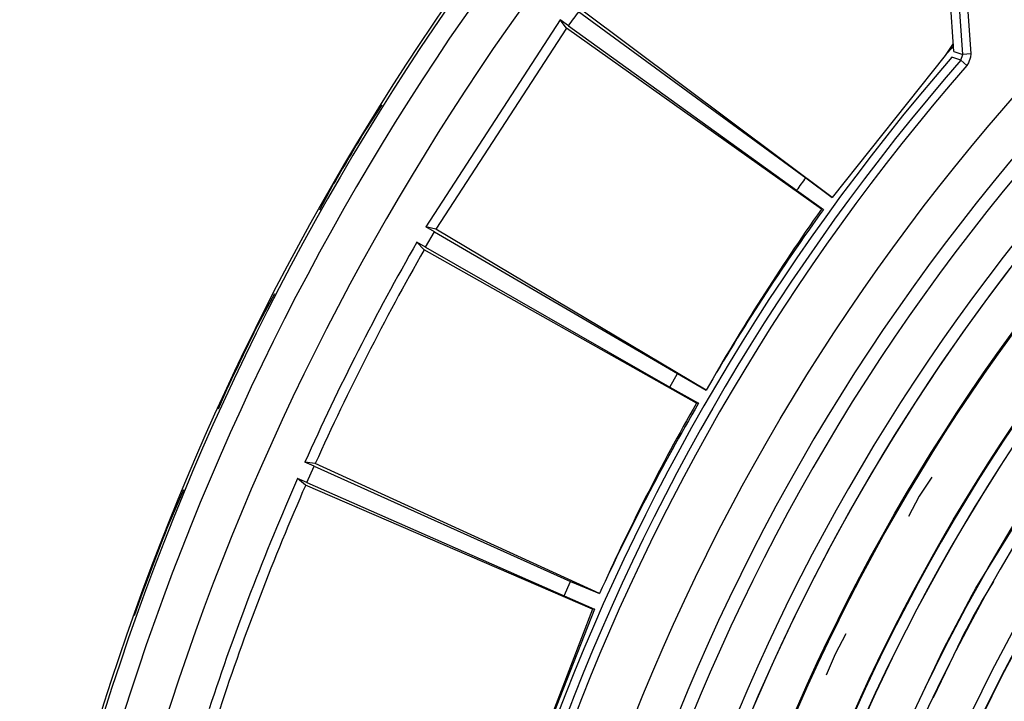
# Model space of a CAD drawing. Header units: millimetres. Extents: x -1049 to -568, y -149 to 570.
# Tile 17 of 44: x -949 to -888, y 116 to 158. Entities that reach past the tile are written whole.
import ezdxf

# ---------------------------------------------------------------- set-up
doc = ezdxf.new("R2010")
doc.units = ezdxf.units.MM

# ---------------------------------------------------------------- blocks, each defined once
blk = doc.blocks.new('Rueckteil__1', base_point=(-945.243, -137.841))
at = {"color": 7, "linetype": 'Continuous'}
for p, q in [((-927.712, 150.945), (-926.432, 152.907)), ((-927.712, 150.945), (-926.432, 152.907)), ((-929.459, 147.99), (-927.712, 150.945)), ((-930.328, 146.369), (-929.459, 147.99)), ((-930.328, 146.369), (-929.604, 147.716)), ((-929.604, 147.716), (-929.459, 147.99)), ((-934.325, 138.915), (-933.122, 141.159)), ((-934.325, 138.915), (-933.122, 141.159)), ((-936.062, 135.306), (-934.325, 138.915)), ((-936.645, 133.952), (-936.062, 135.306)), ((-936.176, 135.037), (-936.062, 135.306)), ((-936.645, 133.952), (-936.176, 135.037)), ((-939.909, 126.373), (-938.812, 128.921)), ((-939.909, 126.373), (-938.812, 128.921)), ((-941.535, 122.094), (-939.909, 126.373)), ((-941.875, 121.071), (-941.535, 122.094)), ((-941.875, 121.071), (-941.62, 121.833)), ((-941.62, 121.833), (-941.535, 122.094))]:
    blk.add_line(p, q, dxfattribs=at)
for start, end in [(148.7999, 149.9999), (153.60008, 155.00008), (158.40008, 160.00007)]:
    blk.add_arc((-787.502, 66.031), 163.918, start, end, dxfattribs=at)
blk = doc.blocks.new('Rueckteil-kpl___2', base_point=(-945.243, -137.841))
blk.add_blockref('Rueckteil__1', (-945.243, -137.841))
blk = doc.blocks.new('Stufenlinse__6', base_point=(-924.479, -70.984))
at = {"color": 7, "linetype": 'Continuous'}
blk.add_line((-890.764, 156.242), (-891.164, 162.077), dxfattribs=at)
at = {"color": 1, "linetype": 'Continuous'}
for p, q in [((-890.205, 156.055), (-890.604, 161.879)), ((-890.113, 161.913), (-889.714, 156.088)), ((-890.764, 156.242), (-890.205, 156.055)), ((-890.325, 155.698), (-890.205, 156.055)), ((-889.714, 156.088), (-890.205, 156.055)), ((-889.714, 156.088), (-889.72, 155.895)), ((-890.325, 155.698), (-890.883, 155.886)), ((-889.954, 155.374), (-890.325, 155.698)), ((-889.842, 155.531), (-889.954, 155.374)), ((-889.72, 155.895), (-889.842, 155.531)), ((-887.81, 131.823), (-886.654, 133.553)), ((-889.383, 122.776), (-883.893, 131.671)), ((-888.539, 130.698), (-887.81, 131.823)), ((-889.149, 129.735), (-888.539, 130.698)), ((-892.142, 129.699), (-892.925, 128.506)), ((-889.75, 128.766), (-889.149, 129.735)), ((-892.925, 128.506), (-893.596, 127.246)), ((-890.798, 127.024), (-889.75, 128.766)), ((-891.534, 125.76), (-890.798, 127.024)), ((-892.127, 124.716), (-891.534, 125.76)), ((-892.709, 123.666), (-892.127, 124.716)), ((-893.281, 122.609), (-892.709, 123.666)), ((-888.301, 123.193), (-889.005, 122.016)), ((-893.842, 121.548), (-893.281, 122.609)), ((-891.411, 118.972), (-889.617, 122.354)), ((-889.617, 122.354), (-889.383, 122.776)), ((-894.633, 120.005), (-893.842, 121.548)), ((-897.499, 119.918), (-898.171, 118.658)), ((-895.501, 118.246), (-894.633, 120.005)), ((-890.29, 119.621), (-892.051, 115.931)), ((-898.171, 118.658), (-898.724, 117.342)), ((-894.186, 113.131), (-891.411, 118.972)), ((-896.044, 117.109), (-895.501, 118.246)), ((-896.575, 115.966), (-896.044, 117.109)), ((-897.094, 114.817), (-896.575, 115.966))]:
    blk.add_line(p, q, dxfattribs=at)
at = {"color": 7, "linetype": 'Continuous'}
blk.add_circle((-787.479, 66.016), 132.472, dxfattribs=at)
at = {"color": 1, "linetype": 'Continuous'}
for radius in [123.328, 123.263, 116.581, 113.304, 113.304, 112.633, 112.601, 109.899, 109.321, 109.289, 106.622, 106.559, 105.976, 102.664]:
    blk.add_circle((-787.479, 66.016), radius, dxfattribs=at)
for centre, radius, start, end in [((-787.479, 66.016), 129.164, 45, 225), ((-787.479, 66.016), 129.164, 45, 225), ((-787.479, 66.016), 130.01, 135, 315), ((-787.479, 66.016), 130.01, 135, 315), ((-787.479, 66.016), 136.456, 138.91164, 221.08836), ((-787.479, 66.016), 126.604, 135, 315), ((-787.479, 66.016), 126.604, 135, 315), ((-787.479, 66.016), 135.963, 138.91164, 221.08836), ((-787.471, 66.001), 125.868, 134.99813, 286.71241), ((-787.479, 66.016), 125.852, 135, 292.82609), ((-787.479, 66.016), 115.914, 129.62687, 253.20895), ((-787.456, 65.993), 119.955, 135, 315), ((-787.479, 65.993), 119.243, 134.99224, 224.99224), ((-787.479, 66.016), 119.227, 135, 315), ((-787.479, 65.993), 105.992, 134.99147, 224.99147), ((-787.479, 66.016), 103.218, 135, 315), ((-787.479, 66.038), 102.679, 135.00875, 225.00875), ((-787.479, 66.016), 115.946, 151.11954, 152.46282)]:
    blk.add_arc(centre, radius, start, end, dxfattribs=at)
at = {"color": 7, "linetype": 'Continuous'}
blk.add_arc((-787.479, 66.016), 137, 139.00569, 220.99431, dxfattribs=at)
blk = doc.blocks.new('Kalibbriereinheit__7', base_point=(-924.479, -70.984))
blk.add_blockref('Stufenlinse__6', (-924.479, -70.984))
blk = doc.blocks.new('Elektronikeinheit_kpl___8', base_point=(-924.479, -70.984))
blk.add_blockref('Kalibbriereinheit__7', (-924.479, -70.984))
blk = doc.blocks.new('Frontteil__14', base_point=(-954.097, -137.985))
at = {"color": 1, "linetype": 'Continuous'}
for radius, end in [(163.8, 170.52632), (162.615, 170.52631)]:
    blk.add_arc((-787.479, 66.016), radius, 99.47368, end, dxfattribs=at)
at = {"color": 7, "linetype": 'Continuous'}
blk.add_arc((-787.479, 66.016), 163.987, 99.47369, 165.02592, dxfattribs=at)
blk = doc.blocks.new('Linsengehaeuse__21', base_point=(-945.598, -92.103))
at = {"color": 7, "linetype": 'Continuous'}
for p, q in [((-914.172, 158.741), (-900.008, 148.374)), ((-898.353, 147.146), (-914.061, 158.893)), ((-915.328, 158.218), (-923.711, 145.31)), ((-914.816, 157.854), (-915.328, 158.218)), ((-914.926, 157.701), (-915.328, 158.218)), ((-914.926, 157.701), (-923.075, 145.153)), ((-899.032, 146.403), (-914.926, 157.701)), ((-914.816, 157.854), (-900.58, 147.587)), ((-890.798, 156.738), (-891.309, 155.985)), ((-890.787, 156.578), (-891.309, 155.985)), ((-891.309, 155.985), (-898.353, 147.146)), ((-891.309, 155.985), (-898.353, 147.146)), ((-900.008, 148.374), (-898.353, 147.146)), ((-900.58, 147.587), (-898.9, 146.393)), ((-898.9, 146.393), (-899.032, 146.403)), ((-923.718, 144.041), (-923.17, 144.99)), ((-923.075, 145.153), (-923.711, 145.31)), ((-923.17, 144.99), (-923.711, 145.31)), ((-923.17, 144.99), (-908, 136.161)), ((-906.226, 135.112), (-923.075, 145.153)), ((-923.718, 144.041), (-924.266, 144.349)), ((-923.812, 143.877), (-924.266, 144.349)), ((-906.824, 134.302), (-923.812, 143.877)), ((-923.718, 144.041), (-908.487, 135.318)), ((-908.487, 135.318), (-908, 136.161)), ((-908, 136.161), (-906.226, 135.112)), ((-908.487, 135.318), (-906.691, 134.306)), ((-906.691, 134.306), (-906.824, 134.302)), ((-930.682, 130.374), (-931.253, 130.635)), ((-930.605, 130.546), (-931.253, 130.635)), ((-931.128, 129.372), (-930.682, 130.374)), ((-930.682, 130.374), (-914.672, 123.178)), ((-912.873, 122.43), (-930.605, 130.546)), ((-931.204, 129.2), (-931.705, 129.622)), ((-931.128, 129.372), (-931.705, 129.622)), ((-913.308, 121.453), (-931.204, 129.2)), ((-931.128, 129.372), (-915.068, 122.289)), ((-915.068, 122.289), (-914.672, 123.178)), ((-914.672, 123.178), (-912.873, 122.43)), ((-915.068, 122.289), (-913.177, 121.47)), ((-913.177, 121.47), (-918.083, 109.014)), ((-913.308, 121.453), (-918.083, 109.014)), ((-913.177, 121.47), (-913.308, 121.453))]:
    blk.add_line(p, q, dxfattribs=at)
for centre, radius, start, end in [((-787.479, 66.016), 160, 98.79581, 171.20419), ((-787.479, 66.016), 157, 143.8, 144.2), ((-787.479, 66.016), 139.447, 143.8, 144.2), ((-786.849, 66.995), 137.443, 144.70764, 150.29094), ((-787.479, 66.016), 137.387, 144.1941, 149.8059), ((-787.479, 66.016), 157.628, 150.20157, 155.79843), ((-787.479, 66.016), 157, 150.26879, 155.73121), ((-788.013, 64.98), 137.443, 149.70906, 155.29236), ((-787.479, 66.016), 137.5, 150.2228, 155.7772), ((-787.479, 66.016), 157.628, 156.20157, 161.79843), ((-787.479, 66.016), 157, 156.26879, 161.73121)]:
    blk.add_arc(centre, radius, start, end, dxfattribs=at)
blk = doc.blocks.new('Linsengehaeuse_kpl_-Mot-L4_0006142__50', base_point=(-966.579, -120.076))
blk.add_blockref('Linsengehaeuse__21', (-945.598, -92.103))
blk = doc.blocks.new('Linsengehaeuse__51', base_point=(-945.598, -92.103))
at = {"color": 7, "linetype": 'Continuous'}
for p, q in [((-914.172, 158.741), (-900.008, 148.374)), ((-898.353, 147.146), (-914.061, 158.893)), ((-915.328, 158.218), (-923.711, 145.31)), ((-914.816, 157.854), (-915.328, 158.218)), ((-914.926, 157.701), (-915.328, 158.218)), ((-914.926, 157.701), (-923.075, 145.153)), ((-899.032, 146.403), (-914.926, 157.701)), ((-914.816, 157.854), (-900.58, 147.587)), ((-890.798, 156.738), (-891.309, 155.985)), ((-890.787, 156.578), (-891.309, 155.985)), ((-891.309, 155.985), (-898.353, 147.146)), ((-891.309, 155.985), (-898.353, 147.146)), ((-900.008, 148.374), (-898.353, 147.146)), ((-900.58, 147.587), (-898.9, 146.393)), ((-898.9, 146.393), (-899.032, 146.403)), ((-923.718, 144.041), (-923.17, 144.99)), ((-923.075, 145.153), (-923.711, 145.31)), ((-923.17, 144.99), (-923.711, 145.31)), ((-923.17, 144.99), (-908, 136.161)), ((-906.226, 135.112), (-923.075, 145.153)), ((-923.718, 144.041), (-924.266, 144.349)), ((-923.812, 143.877), (-924.266, 144.349)), ((-906.824, 134.302), (-923.812, 143.877)), ((-923.718, 144.041), (-908.487, 135.318)), ((-908.487, 135.318), (-908, 136.161)), ((-908, 136.161), (-906.226, 135.112)), ((-908.487, 135.318), (-906.691, 134.306)), ((-906.691, 134.306), (-906.824, 134.302)), ((-930.682, 130.374), (-931.253, 130.635)), ((-930.605, 130.546), (-931.253, 130.635)), ((-931.128, 129.372), (-930.682, 130.374)), ((-930.682, 130.374), (-914.672, 123.178)), ((-912.873, 122.43), (-930.605, 130.546)), ((-931.204, 129.2), (-931.705, 129.622)), ((-931.128, 129.372), (-931.705, 129.622)), ((-913.308, 121.453), (-931.204, 129.2)), ((-931.128, 129.372), (-915.068, 122.289)), ((-915.068, 122.289), (-914.672, 123.178)), ((-914.672, 123.178), (-912.873, 122.43)), ((-915.068, 122.289), (-913.177, 121.47)), ((-913.177, 121.47), (-918.083, 109.014)), ((-913.308, 121.453), (-918.083, 109.014)), ((-913.177, 121.47), (-913.308, 121.453))]:
    blk.add_line(p, q, dxfattribs=at)
for centre, radius, start, end in [((-787.479, 66.016), 160, 98.79581, 171.20419), ((-787.479, 66.016), 157, 143.8, 144.2), ((-787.479, 66.016), 139.447, 143.8, 144.2), ((-786.849, 66.995), 137.443, 144.70764, 150.29094), ((-787.479, 66.016), 137.387, 144.1941, 149.8059), ((-787.479, 66.016), 157.628, 150.20157, 155.79843), ((-787.479, 66.016), 157, 150.26879, 155.73121), ((-788.013, 64.98), 137.443, 149.70906, 155.29236), ((-787.479, 66.016), 137.5, 150.2228, 155.7772), ((-787.479, 66.016), 157.628, 156.20157, 161.79843), ((-787.479, 66.016), 157, 156.26879, 161.73121)]:
    blk.add_arc(centre, radius, start, end, dxfattribs=at)
blk = doc.blocks.new('Linsengehaeuse_kpl___80', base_point=(-966.579, -120.076))
blk.add_blockref('Linsengehaeuse__51', (-945.598, -92.103))
blk = doc.blocks.new('Gehaeuse_kpl__81', base_point=(-966.579, -137.985))
for name, p in [('Linsengehaeuse_kpl_-Mot-L4_0006142__50', (-966.579, -120.076)), ('Linsengehaeuse_kpl___80', (-966.579, -120.076)), ('Frontteil__14', (-954.097, -137.985))]:
    blk.add_blockref(name, p)
blk = doc.blocks.new('L10-für-dxf-Internet__113', base_point=(-1048.979, -148.984))
for name, p in [('Gehaeuse_kpl__81', (-966.579, -137.985)), ('Rueckteil-kpl___2', (-945.243, -137.841)), ('Elektronikeinheit_kpl___8', (-924.479, -70.984))]:
    blk.add_blockref(name, p)
blk = doc.blocks.new('VordansA', base_point=(-612, 192))
blk.add_blockref('L10-für-dxf-Internet__113', (-1048.979, -148.984))

msp = doc.modelspace()

# ---------------------------------------------------------------- block references
msp.add_blockref('VordansA', (-612, 192))

doc.saveas('drawing.dxf')
